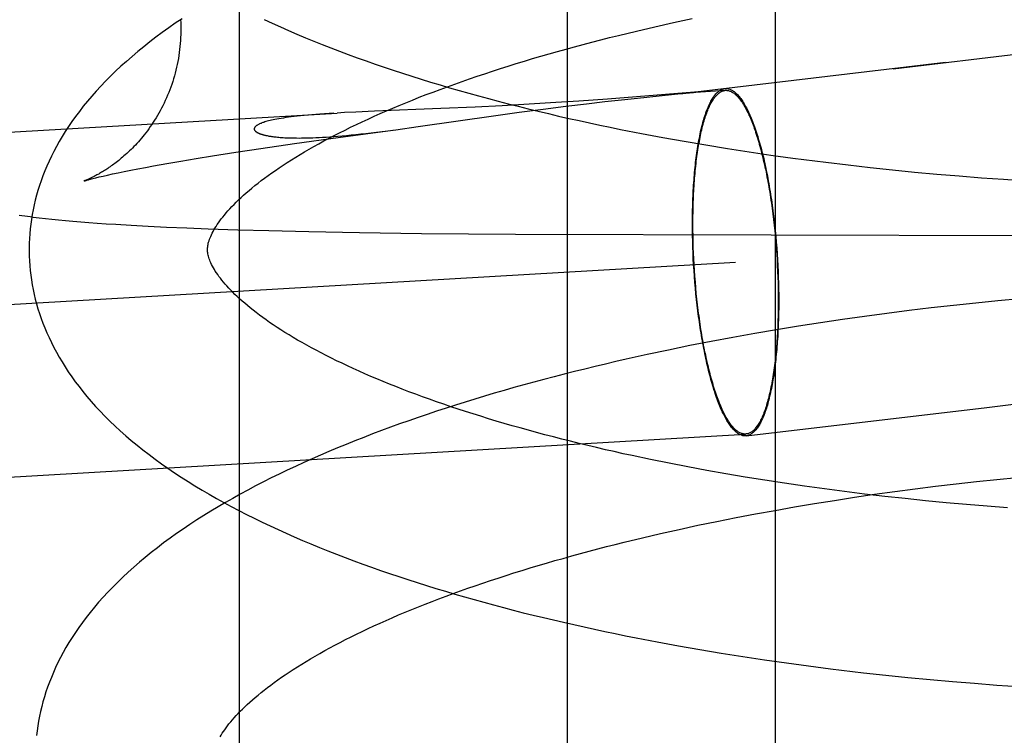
# Model space of a CAD drawing. Header units: inches. Extents: x 0 to 243, y 0 to 157.
# Tile 92 of 115: x 142.1656 to 142.2759, y 58.7145 to 58.7947. Entities that reach past the tile are written whole.
import ezdxf

# ---------------------------------------------------------------- set-up
doc = ezdxf.new("R2010")
doc.units = ezdxf.units.IN
doc.header["$LTSCALE"] = 13.357143
doc.header["$MEASUREMENT"] = 0
doc.linetypes.add('HIDDEN', pattern=[0.2, 0.1, -0.1])
doc.layers.add('DEFAULT_2', color=8, linetype='HIDDEN')

msp = doc.modelspace()

# ---------------------------------------------------------------- linework, layer by layer
at = {"layer": 'DEFAULT_2', "color": 8, "linetype": 'HIDDEN'}
for p, q in [((142.19018, 58.84735), (142.19018, 58.6911)), ((142.22694, 58.84735), (142.22694, 58.6911)), ((142.25024, 58.84735), (142.25024, 58.6911)), ((142.23886, 58.79436), (142.24096, 58.79481)), ((142.23473, 58.79342), (142.23678, 58.7939)), ((142.23678, 58.7939), (142.23886, 58.79436)), ((142.2327, 58.79293), (142.23473, 58.79342)), ((142.26347, 58.78919), (142.3011, 58.79364)), ((142.26936, 58.78989), (142.24131, 58.78656)), ((142.24122, 58.78656), (142.23147, 58.78579)), ((142.23342, 58.78576), (142.23589, 58.78602)), ((142.23589, 58.78602), (142.23899, 58.78633)), ((142.24112, 58.78654), (142.24124, 58.78656)), ((142.24128, 58.78657), (142.24123, 58.78656)), ((142.24124, 58.78656), (142.24129, 58.78656)), ((142.2413, 58.78657), (142.24129, 58.78657)), ((142.2413, 58.78656), (142.24131, 58.78656)), ((142.24131, 58.78657), (142.24469, 58.78677)), ((142.24131, 58.78656), (142.24135, 58.78657)), ((142.21662, 58.7849), (142.21279, 58.78473)), ((142.21964, 58.78505), (142.21662, 58.7849)), ((142.22269, 58.78521), (142.21964, 58.78505)), ((142.22568, 58.78539), (142.22269, 58.78521)), ((142.22424, 58.78467), (142.22678, 58.78499)), ((142.22825, 58.78556), (142.22568, 58.78539)), ((142.22678, 58.78499), (142.22911, 58.78527)), ((142.23147, 58.78579), (142.22825, 58.78556)), ((142.22911, 58.78527), (142.23118, 58.78551)), ((142.23118, 58.78551), (142.23342, 58.78576)), ((141.7752, 58.75936), (142.20116, 58.78422)), ((142.2008, 58.7842), (142.19973, 58.78413)), ((142.20197, 58.78427), (142.20115, 58.78422)), ((142.20324, 58.78433), (142.20197, 58.78427)), ((142.20533, 58.78443), (142.20324, 58.78433)), ((142.21279, 58.78473), (142.20533, 58.78443)), ((142.21023, 58.7827), (142.21893, 58.78395)), ((142.21893, 58.78395), (142.22157, 58.78432)), ((142.22157, 58.78432), (142.22424, 58.78467)), ((142.20774, 58.78236), (142.21023, 58.7827)), ((142.20127, 58.78148), (142.2074, 58.78232)), ((142.20556, 58.78208), (142.20682, 58.78224)), ((142.20682, 58.78224), (142.20774, 58.78236)), ((142.23529, 58.78193), (142.23767, 58.78149)), ((142.19262, 58.78025), (142.19639, 58.7808)), ((142.19639, 58.7808), (142.20127, 58.78148)), ((142.23767, 58.78149), (142.24007, 58.78106)), ((142.24007, 58.78106), (142.24248, 58.78065)), ((142.24248, 58.78065), (142.2449, 58.78025)), ((142.18536, 58.77912), (142.18719, 58.77941)), ((142.18719, 58.77941), (142.18981, 58.77982)), ((142.18981, 58.77982), (142.19262, 58.78025)), ((142.2449, 58.78025), (142.24734, 58.77988)), ((142.24734, 58.77988), (142.24979, 58.77952)), ((142.24979, 58.77952), (142.25225, 58.77918)), ((142.17967, 58.77813), (142.18058, 58.7783)), ((142.18058, 58.7783), (142.18205, 58.77856)), ((142.18205, 58.77856), (142.18364, 58.77883)), ((142.18364, 58.77883), (142.18536, 58.77912)), ((142.25595, 58.7787), (142.25843, 58.7784)), ((142.25843, 58.7784), (142.26091, 58.77812)), ((142.17448, 58.77706), (142.17492, 58.77716)), ((142.17492, 58.77716), (142.17543, 58.77727)), ((142.17543, 58.77727), (142.17598, 58.7774)), ((142.17598, 58.7774), (142.1766, 58.77753)), ((142.1766, 58.77753), (142.17728, 58.77767)), ((142.17728, 58.77767), (142.17802, 58.77781)), ((142.17802, 58.77781), (142.17881, 58.77797)), ((142.17881, 58.77797), (142.17967, 58.77813)), ((142.26091, 58.77812), (142.2634, 58.77786)), ((142.2634, 58.77786), (142.26589, 58.77761)), ((142.26589, 58.77761), (142.26839, 58.77738)), ((142.26839, 58.77738), (142.27088, 58.77717)), ((142.27088, 58.77717), (142.27337, 58.77697)), ((142.17377, 58.77688), (142.17409, 58.77696)), ((142.17409, 58.77696), (142.17448, 58.77706)), ((142.27337, 58.77697), (142.27586, 58.7768)), ((142.27586, 58.7768), (142.27834, 58.77664)), ((142.25, 58.77291), (142.25008, 58.77228)), ((142.25004, 58.77296), (142.25012, 58.77233)), ((142.16776, 58.77249), (142.16845, 58.77241)), ((142.16845, 58.77241), (142.16918, 58.77233)), ((142.16918, 58.77233), (142.16993, 58.77226)), ((142.16993, 58.77226), (142.17072, 58.77218)), ((142.17072, 58.77218), (142.17154, 58.77211)), ((142.17154, 58.77211), (142.17241, 58.77203)), ((142.17241, 58.77203), (142.17332, 58.77196)), ((142.17332, 58.77196), (142.17427, 58.77189)), ((142.17427, 58.77189), (142.17527, 58.77182)), ((142.17527, 58.77182), (142.17634, 58.77175)), ((142.17634, 58.77175), (142.17806, 58.77165)), ((142.17806, 58.77165), (142.17996, 58.77155)), ((142.24099, 58.77115), (142.24098, 58.7718)), ((142.24104, 58.77111), (142.24103, 58.77175)), ((142.25008, 58.77228), (142.25015, 58.77165)), ((142.25012, 58.77233), (142.25019, 58.77169)), ((142.25015, 58.77165), (142.25021, 58.77101)), ((142.25019, 58.77169), (142.25026, 58.77105)), ((142.17996, 58.77155), (142.18204, 58.77145)), ((142.18204, 58.77145), (142.1843, 58.77136)), ((142.1843, 58.77136), (142.1867, 58.77126)), ((142.1867, 58.77126), (142.19004, 58.77115)), ((142.19004, 58.77115), (142.19349, 58.77106)), ((142.19349, 58.77106), (142.198, 58.77095)), ((142.198, 58.77095), (142.20367, 58.77084)), ((142.20367, 58.77084), (142.21063, 58.77074)), ((142.21063, 58.77074), (142.22114, 58.77063)), ((142.22114, 58.77063), (142.31383, 58.7704)), ((142.241, 58.77051), (142.24099, 58.77115)), ((142.24101, 58.76985), (142.241, 58.77051)), ((142.24105, 58.77047), (142.24104, 58.77111)), ((142.25021, 58.77101), (142.25028, 58.77037)), ((142.25026, 58.77105), (142.25032, 58.7704)), ((142.24103, 58.7692), (142.24101, 58.76985)), ((142.24106, 58.76983), (142.24105, 58.77047)), ((142.24108, 58.76918), (142.24106, 58.76983)), ((142.25028, 58.77037), (142.25033, 58.76972)), ((142.25032, 58.7704), (142.25038, 58.76975)), ((142.25033, 58.76972), (142.25038, 58.76907)), ((142.25038, 58.76975), (142.25043, 58.76909)), ((142.24105, 58.76854), (142.24103, 58.7692)), ((142.24108, 58.76789), (142.24105, 58.76854)), ((142.2411, 58.76853), (142.24108, 58.76918)), ((142.24113, 58.76788), (142.2411, 58.76853)), ((142.25038, 58.76907), (142.25043, 58.76842)), ((142.25043, 58.76909), (142.25048, 58.76843)), ((142.25043, 58.76842), (142.25047, 58.76777)), ((142.25048, 58.76843), (142.25052, 58.76778)), ((141.70794, 58.73611), (142.24582, 58.7675)), ((142.24112, 58.76723), (142.24108, 58.76789)), ((142.24116, 58.76657), (142.24112, 58.76723)), ((142.24117, 58.76723), (142.24113, 58.76788)), ((142.24121, 58.76658), (142.24117, 58.76723)), ((142.25047, 58.76777), (142.2505, 58.76712)), ((142.25052, 58.76778), (142.25055, 58.76712)), ((142.24121, 58.76592), (142.24116, 58.76657)), ((142.24126, 58.76593), (142.24121, 58.76658)), ((142.2505, 58.76712), (142.25053, 58.76647)), ((142.25053, 58.76647), (142.25056, 58.76582)), ((142.25055, 58.76712), (142.25058, 58.76646)), ((142.25058, 58.76646), (142.25061, 58.76581)), ((142.24126, 58.76526), (142.24121, 58.76592)), ((142.24131, 58.76528), (142.24126, 58.76593)), ((142.24132, 58.76461), (142.24126, 58.76526)), ((142.24136, 58.76464), (142.24131, 58.76528)), ((142.25056, 58.76582), (142.25058, 58.76518)), ((142.25058, 58.76518), (142.25059, 58.76453)), ((142.25061, 58.76581), (142.25063, 58.76515)), ((142.25063, 58.76515), (142.25064, 58.7645)), ((142.24138, 58.76396), (142.24132, 58.76461)), ((142.24142, 58.764), (142.24136, 58.76464)), ((142.24144, 58.76332), (142.24138, 58.76396)), ((142.24149, 58.76336), (142.24142, 58.764)), ((142.25059, 58.76453), (142.2506, 58.76389)), ((142.2506, 58.76389), (142.2506, 58.76325)), ((142.25064, 58.7645), (142.25065, 58.76385)), ((142.25065, 58.76385), (142.25065, 58.76321)), ((142.24152, 58.76268), (142.24144, 58.76332)), ((142.24156, 58.76273), (142.24149, 58.76336)), ((142.27274, 58.76293), (142.27025, 58.76266)), ((142.27523, 58.76317), (142.27274, 58.76293)), ((142.27772, 58.7634), (142.27523, 58.76317)), ((142.24159, 58.76204), (142.24152, 58.76268)), ((142.24164, 58.7621), (142.24156, 58.76273)), ((142.26277, 58.76177), (142.26028, 58.76143)), ((142.26526, 58.76208), (142.26277, 58.76177)), ((142.26775, 58.76238), (142.26526, 58.76208)), ((142.27025, 58.76266), (142.26775, 58.76238)), ((142.25533, 58.76071), (142.25286, 58.76033)), ((142.2578, 58.76108), (142.25533, 58.76071)), ((142.26028, 58.76143), (142.2578, 58.76108)), ((142.24796, 58.75951), (142.24552, 58.75907)), ((142.2504, 58.75993), (142.24796, 58.75951)), ((142.25286, 58.76033), (142.2504, 58.75993)), ((142.2431, 58.75862), (142.24069, 58.75815)), ((142.24552, 58.75907), (142.2431, 58.75862)), ((142.2383, 58.75766), (142.23592, 58.75715)), ((142.24069, 58.75815), (142.2383, 58.75766)), ((142.23592, 58.75715), (142.23356, 58.75663)), ((141.70907, 58.71685), (142.24694, 58.74824)), ((142.23837, 58.74497), (142.23629, 58.74539)), ((142.24047, 58.74456), (142.23837, 58.74497)), ((142.24259, 58.74417), (142.24047, 58.74456)), ((142.24474, 58.74379), (142.24259, 58.74417)), ((142.24691, 58.74342), (142.24474, 58.74379)), ((142.2491, 58.74307), (142.24691, 58.74342)), ((142.25131, 58.74273), (142.2491, 58.74307)), ((142.27053, 58.74266), (142.27282, 58.74291)), ((142.27282, 58.74291), (142.27511, 58.74315)), ((142.27511, 58.74315), (142.2774, 58.74338)), ((142.25353, 58.74241), (142.25131, 58.74273)), ((142.25577, 58.7421), (142.25353, 58.74241)), ((142.25802, 58.7418), (142.25577, 58.7421)), ((142.26028, 58.74152), (142.25802, 58.7418)), ((142.26141, 58.74149), (142.26368, 58.7418)), ((142.26368, 58.7418), (142.26596, 58.7421)), ((142.26596, 58.7421), (142.26824, 58.74239)), ((142.26824, 58.74239), (142.27053, 58.74266)), ((142.25466, 58.74045), (142.2569, 58.74081)), ((142.2569, 58.74081), (142.25915, 58.74116)), ((142.25915, 58.74116), (142.26141, 58.74149)), ((142.26256, 58.74126), (142.26028, 58.74152)), ((142.26484, 58.74101), (142.26256, 58.74126)), ((142.26712, 58.74077), (142.26484, 58.74101)), ((142.26942, 58.74055), (142.26712, 58.74077)), ((142.24805, 58.73929), (142.25024, 58.73969)), ((142.25024, 58.73969), (142.25244, 58.74008)), ((142.25244, 58.74008), (142.25466, 58.74045)), ((142.27171, 58.74035), (142.26942, 58.74055)), ((142.27401, 58.74016), (142.27171, 58.74035)), ((142.2763, 58.73998), (142.27401, 58.74016)), ((142.24373, 58.73845), (142.24588, 58.73888)), ((142.24588, 58.73888), (142.24805, 58.73929)), ((142.23742, 58.73709), (142.2395, 58.73755)), ((142.2395, 58.73755), (142.2416, 58.73801)), ((142.2416, 58.73801), (142.24373, 58.73845)), ((142.23334, 58.73612), (142.23537, 58.73661)), ((142.23537, 58.73661), (142.23742, 58.73709)), ((142.23703, 58.72495), (142.23941, 58.72451)), ((142.23941, 58.72451), (142.24181, 58.72409)), ((142.24181, 58.72409), (142.24422, 58.72369)), ((142.24422, 58.72369), (142.24664, 58.7233)), ((142.24664, 58.7233), (142.24908, 58.72293)), ((142.24908, 58.72293), (142.25153, 58.72258)), ((142.25153, 58.72258), (142.25399, 58.72225)), ((142.25399, 58.72225), (142.25646, 58.72193)), ((142.26017, 58.72149), (142.26265, 58.72122)), ((142.26265, 58.72122), (142.26514, 58.72096)), ((142.26514, 58.72096), (142.26763, 58.72072)), ((142.26763, 58.72072), (142.27012, 58.7205)), ((142.27012, 58.7205), (142.27261, 58.7203)), ((142.27261, 58.7203), (142.27509, 58.72011)), ((142.27509, 58.72011), (142.27758, 58.71994))]:
    msp.add_line(p, q, dxfattribs=at)
for points in [[(142.18377, 58.79478), (142.18301, 58.79428), (142.18228, 58.79376), (142.18155, 58.79324), (142.18084, 58.79272), (142.18015, 58.79219), (142.17947, 58.79165), (142.1788, 58.79111), (142.17816, 58.79057), (142.17753, 58.79002), (142.17692, 58.78947), (142.17632, 58.78891), (142.17575, 58.78835), (142.17519, 58.78779), (142.17466, 58.78723), (142.17414, 58.78667), (142.17364, 58.78611), (142.17316, 58.78554), (142.1727, 58.78498), (142.17226, 58.78441), (142.17183, 58.78385), (142.17143, 58.78328), (142.17105, 58.78272), (142.17068, 58.78216), (142.17033, 58.7816), (142.17, 58.78104), (142.16969, 58.78048), (142.1694, 58.77993), (142.16912, 58.77938), (142.16886, 58.77882), (142.16861, 58.77827), (142.16838, 58.77773), (142.16817, 58.77718), (142.16797, 58.77663), (142.16778, 58.77609), (142.16761, 58.77554), (142.16746, 58.775), (142.16732, 58.77446), (142.16719, 58.77392), (142.16707, 58.77338), (142.16697, 58.77284), (142.16688, 58.7723), (142.16681, 58.77176), (142.16675, 58.77123), (142.1667, 58.77069), (142.16666, 58.77015), (142.16664, 58.76962), (142.16663, 58.76908), (142.16663, 58.76864)], [(142.1836, 58.79469), (142.18362, 58.79438), (142.18363, 58.79404), (142.18363, 58.7937), (142.18363, 58.79336), (142.18362, 58.79303), (142.18361, 58.79269), (142.18359, 58.79235), (142.18357, 58.79201), (142.18354, 58.79168), (142.1835, 58.79134), (142.18346, 58.79101), (142.18341, 58.79068), (142.18336, 58.79034), (142.1833, 58.79001), (142.18323, 58.78968), (142.18316, 58.78936), (142.18308, 58.78903), (142.183, 58.78871), (142.18291, 58.78839), (142.18282, 58.78807), (142.18272, 58.78775), (142.18262, 58.78744), (142.18251, 58.78713), (142.18239, 58.78682), (142.18227, 58.78652), (142.18215, 58.78622), (142.18202, 58.78592), (142.18189, 58.78563), (142.18176, 58.78534), (142.18161, 58.78505), (142.18147, 58.78477), (142.18132, 58.78449), (142.18117, 58.78422), (142.18102, 58.78396), (142.18086, 58.7837), (142.1807, 58.78344), (142.18054, 58.78319), (142.18038, 58.78294), (142.18021, 58.7827), (142.18005, 58.78247), (142.17988, 58.78224), (142.17971, 58.78202), (142.17954, 58.7818), (142.17937, 58.78159), (142.17921, 58.78139), (142.17904, 58.7812), (142.17887, 58.781), (142.1787, 58.78082), (142.17854, 58.78064), (142.17837, 58.78047), (142.17821, 58.7803), (142.17805, 58.78014), (142.17789, 58.77998), (142.17773, 58.77983), (142.17757, 58.77968), (142.17741, 58.77954), (142.17726, 58.77941), (142.17711, 58.77927), (142.17696, 58.77915), (142.17681, 58.77903), (142.17667, 58.77891), (142.17652, 58.7788), (142.17638, 58.77869), (142.17624, 58.77858), (142.17611, 58.77848), (142.17597, 58.77838), (142.17584, 58.77829), (142.17571, 58.7782), (142.17558, 58.77811), (142.17546, 58.77802), (142.17534, 58.77794), (142.17521, 58.77786), (142.17509, 58.77779), (142.17498, 58.77771), (142.17486, 58.77764), (142.17475, 58.77758), (142.17464, 58.77751), (142.17453, 58.77745), (142.17443, 58.77739), (142.17432, 58.77733), (142.17422, 58.77728), (142.17412, 58.77722), (142.17403, 58.77717), (142.17393, 58.77712), (142.17384, 58.77708), (142.17375, 58.77703), (142.17367, 58.77699), (142.17358, 58.77695), (142.1735, 58.77691), (142.17342, 58.77687), (142.17335, 58.77684), (142.17328, 58.77681), (142.17321, 58.77678), (142.17314, 58.77675), (142.17308, 58.77673), (142.17303, 58.7767), (142.17298, 58.77668), (142.17293, 58.77666), (142.17289, 58.77665), (142.17285, 58.77663), (142.17282, 58.77662), (142.17279, 58.77661), (142.17277, 58.7766), (142.17276, 58.7766), (142.17275, 58.7766)], [(142.19299, 58.7947), (142.19389, 58.79428), (142.1948, 58.79387), (142.19572, 58.79347), (142.19665, 58.79307), (142.19759, 58.79267), (142.19853, 58.79228), (142.19949, 58.7919), (142.20046, 58.79152), (142.20143, 58.79115), (142.20241, 58.79078), (142.20341, 58.79042), (142.20441, 58.79006), (142.20541, 58.78971), (142.20643, 58.78936), (142.20745, 58.78902), (142.20849, 58.78868), (142.20953, 58.78834), (142.21057, 58.78801), (142.21163, 58.78769), (142.21269, 58.78737), (142.21376, 58.78706), (142.21484, 58.78675), (142.21592, 58.78644), (142.21701, 58.78614), (142.21811, 58.78584), (142.21921, 58.78555), (142.22032, 58.78526), (142.22144, 58.78498), (142.22257, 58.7847), (142.22369, 58.78443), (142.22483, 58.78416), (142.22597, 58.78389), (142.22712, 58.78363), (142.22827, 58.78338), (142.22943, 58.78312), (142.23059, 58.78288), (142.23176, 58.78263), (142.23293, 58.78239), (142.23529, 58.78193)], [(142.18663, 58.76889), (142.18663, 58.769), (142.18663, 58.76911), (142.18665, 58.76923), (142.18666, 58.76936), (142.18669, 58.76949), (142.18671, 58.76962), (142.18675, 58.76976), (142.1868, 58.76991), (142.18685, 58.77007), (142.18691, 58.77023), (142.18698, 58.7704), (142.18706, 58.77057), (142.18715, 58.77075), (142.18724, 58.77094), (142.18735, 58.77113), (142.18746, 58.77132), (142.18758, 58.77151), (142.18771, 58.77172), (142.18785, 58.77192), (142.188, 58.77213), (142.18816, 58.77235), (142.18834, 58.77257), (142.18852, 58.77279), (142.18871, 58.77302), (142.18891, 58.77326), (142.18913, 58.77349), (142.18936, 58.77374), (142.1896, 58.77398), (142.18985, 58.77423), (142.19011, 58.77449), (142.19038, 58.77475), (142.19067, 58.77501), (142.19097, 58.77528), (142.19128, 58.77554), (142.19161, 58.77581), (142.19194, 58.77609), (142.19229, 58.77637), (142.19265, 58.77665), (142.19303, 58.77693), (142.19342, 58.77722), (142.19382, 58.77751), (142.19424, 58.7778), (142.19467, 58.77809), (142.19511, 58.77838), (142.19556, 58.77868), (142.19603, 58.77898), (142.19651, 58.77928), (142.197, 58.77958), (142.19751, 58.77988), (142.19803, 58.78018), (142.19856, 58.78048), (142.19911, 58.78079), (142.19967, 58.7811), (142.20025, 58.7814), (142.20083, 58.78171), (142.20143, 58.78202), (142.20205, 58.78232), (142.20267, 58.78263), (142.20331, 58.78294), (142.20396, 58.78325), (142.20462, 58.78355), (142.2053, 58.78386), (142.20598, 58.78417), (142.20668, 58.78447), (142.2074, 58.78478), (142.20812, 58.78508), (142.20885, 58.78538), (142.2096, 58.78568), (142.21036, 58.78599), (142.21113, 58.78629), (142.21192, 58.78658), (142.21271, 58.78688), (142.21352, 58.78718), (142.21433, 58.78747), (142.21516, 58.78777), (142.216, 58.78806), (142.21684, 58.78835), (142.2177, 58.78863), (142.21857, 58.78892), (142.21945, 58.7892), (142.22034, 58.78948), (142.22124, 58.78976), (142.22214, 58.79004), (142.22306, 58.79032), (142.22399, 58.79059), (142.22492, 58.79086), (142.22586, 58.79113), (142.22682, 58.79139), (142.22778, 58.79165), (142.22875, 58.79191), (142.22972, 58.79217), (142.23071, 58.79243), (142.2317, 58.79268), (142.2327, 58.79293)], [(142.23899, 58.78633), (142.23976, 58.78641), (142.23989, 58.78642), (142.24012, 58.78645)], [(142.24012, 58.78645), (142.24023, 58.78646), (142.24112, 58.78654)], [(142.24098, 58.7718), (142.24099, 58.77244), (142.24099, 58.77275), (142.24099, 58.77307), (142.241, 58.77338), (142.24101, 58.7737), (142.24102, 58.77401), (142.24103, 58.77432), (142.24104, 58.77462), (142.24105, 58.77493), (142.24107, 58.77523), (142.24108, 58.77553), (142.2411, 58.77583), (142.24112, 58.77613), (142.24114, 58.77642), (142.24116, 58.77671), (142.24118, 58.777), (142.2412, 58.77728), (142.24123, 58.77757), (142.24126, 58.77785), (142.24128, 58.77812), (142.24131, 58.7784), (142.24134, 58.77867), (142.24137, 58.77894), (142.24141, 58.7792), (142.24144, 58.77946), (142.24148, 58.77972), (142.24151, 58.77998), (142.24155, 58.78023), (142.24159, 58.78047), (142.24163, 58.78072), (142.24167, 58.78096), (142.24171, 58.78119), (142.24176, 58.78142), (142.2418, 58.78165), (142.24185, 58.78188), (142.2419, 58.7821), (142.24194, 58.78231), (142.24199, 58.78252), (142.24204, 58.78273), (142.2421, 58.78293), (142.24215, 58.78313), (142.2422, 58.78332), (142.24226, 58.78351), (142.24231, 58.7837), (142.24237, 58.78388), (142.24243, 58.78405), (142.24249, 58.78422), (142.24254, 58.78439), (142.24261, 58.78455), (142.24267, 58.78471), (142.24273, 58.78486), (142.24279, 58.78501), (142.24286, 58.78515), (142.24292, 58.78528), (142.24299, 58.78542), (142.24305, 58.78554), (142.24312, 58.78566), (142.24319, 58.78578), (142.24326, 58.78589), (142.24333, 58.786), (142.2434, 58.7861), (142.24347, 58.78619), (142.24354, 58.78628), (142.24361, 58.78636), (142.24369, 58.78644), (142.24376, 58.78652), (142.24383, 58.78658), (142.24391, 58.78665), (142.24398, 58.7867), (142.24406, 58.78676), (142.24414, 58.7868), (142.24421, 58.78684), (142.24429, 58.78688), (142.24437, 58.78691), (142.24445, 58.78693), (142.24452, 58.78695), (142.2446, 58.78696)], [(142.24103, 58.77175), (142.24104, 58.77238), (142.24104, 58.7727), (142.24105, 58.77301), (142.24105, 58.77332), (142.24106, 58.77363), (142.24107, 58.77394), (142.24108, 58.77424), (142.24109, 58.77455), (142.2411, 58.77485), (142.24112, 58.77515), (142.24113, 58.77545), (142.24115, 58.77574), (142.24117, 58.77604), (142.24119, 58.77633), (142.24121, 58.77661), (142.24123, 58.7769), (142.24125, 58.77718), (142.24128, 58.77746), (142.2413, 58.77774), (142.24133, 58.77801), (142.24136, 58.77828), (142.24139, 58.77855), (142.24142, 58.77882), (142.24145, 58.77908), (142.24149, 58.77934), (142.24152, 58.77959), (142.24156, 58.77984), (142.2416, 58.78009), (142.24163, 58.78034), (142.24167, 58.78058), (142.24171, 58.78081), (142.24176, 58.78105), (142.2418, 58.78128), (142.24184, 58.7815), (142.24189, 58.78172), (142.24194, 58.78194), (142.24198, 58.78216), (142.24203, 58.78236), (142.24208, 58.78257), (142.24213, 58.78277), (142.24219, 58.78297), (142.24224, 58.78316), (142.24229, 58.78335), (142.24235, 58.78353), (142.24241, 58.78371), (142.24246, 58.78388), (142.24252, 58.78405), (142.24258, 58.78421), (142.24264, 58.78437), (142.2427, 58.78453), (142.24276, 58.78468), (142.24282, 58.78482), (142.24289, 58.78496), (142.24295, 58.7851), (142.24302, 58.78523), (142.24308, 58.78535), (142.24315, 58.78547), (142.24322, 58.78559), (142.24329, 58.7857), (142.24335, 58.7858), (142.24342, 58.7859), (142.24349, 58.78599), (142.24357, 58.78608), (142.24364, 58.78617), (142.24371, 58.78624), (142.24378, 58.78632), (142.24386, 58.78638), (142.24393, 58.78645), (142.244, 58.7865), (142.24408, 58.78655), (142.24415, 58.7866), (142.24423, 58.78664), (142.24431, 58.78667), (142.24438, 58.7867), (142.24446, 58.78673), (142.24454, 58.78675), (142.24462, 58.78676), (142.24469, 58.78677)], [(142.24461, 58.78696), (142.24468, 58.78697), (142.24476, 58.78697), (142.24484, 58.78697), (142.24492, 58.78696), (142.245, 58.78694), (142.24508, 58.78692), (142.24516, 58.7869), (142.24525, 58.78687), (142.24533, 58.78683), (142.24541, 58.78679), (142.24549, 58.78674), (142.24557, 58.78669), (142.24565, 58.78663), (142.24573, 58.78656), (142.24582, 58.78649), (142.2459, 58.78642), (142.24598, 58.78634), (142.24606, 58.78625), (142.24614, 58.78616), (142.24622, 58.78606), (142.2463, 58.78596), (142.24639, 58.78585), (142.24647, 58.78574), (142.24655, 58.78562), (142.24663, 58.7855), (142.24671, 58.78537), (142.24679, 58.78524), (142.24687, 58.7851), (142.24695, 58.78496), (142.24703, 58.78481), (142.24711, 58.78466), (142.24718, 58.7845), (142.24726, 58.78434), (142.24734, 58.78417), (142.24742, 58.784), (142.24749, 58.78382), (142.24757, 58.78364), (142.24765, 58.78345), (142.24772, 58.78326), (142.2478, 58.78306), (142.24787, 58.78287), (142.24795, 58.78266), (142.24802, 58.78245), (142.24809, 58.78224), (142.24816, 58.78202), (142.24823, 58.7818), (142.2483, 58.78158), (142.24837, 58.78135), (142.24844, 58.78111), (142.24851, 58.78088), (142.24858, 58.78064), (142.24864, 58.78039), (142.24871, 58.78014), (142.24878, 58.77989), (142.24884, 58.77964), (142.2489, 58.77938), (142.24897, 58.77911), (142.24903, 58.77885), (142.24909, 58.77858), (142.24915, 58.77831), (142.24921, 58.77803), (142.24926, 58.77776), (142.24932, 58.77747), (142.24938, 58.77719), (142.24943, 58.7769), (142.24949, 58.77661), (142.24954, 58.77632), (142.24959, 58.77603), (142.24964, 58.77573), (142.24969, 58.77543), (142.24974, 58.77513), (142.24979, 58.77483), (142.24983, 58.77452), (142.24988, 58.77421), (142.24992, 58.7739), (142.24996, 58.77359), (142.25, 58.77328), (142.25004, 58.77296)], [(142.24469, 58.78677), (142.24477, 58.78677), (142.24485, 58.78676), (142.24493, 58.78675), (142.24501, 58.78674), (142.24509, 58.78672), (142.24517, 58.78669), (142.24525, 58.78666), (142.24533, 58.78663), (142.24541, 58.78658), (142.24549, 58.78654), (142.24557, 58.78648), (142.24565, 58.78643), (142.24573, 58.78636), (142.24582, 58.78629), (142.2459, 58.78622), (142.24598, 58.78614), (142.24606, 58.78605), (142.24614, 58.78596), (142.24622, 58.78587), (142.2463, 58.78577), (142.24638, 58.78566), (142.24646, 58.78555), (142.24654, 58.78543), (142.24662, 58.78531), (142.2467, 58.78518), (142.24678, 58.78505), (142.24686, 58.78492), (142.24694, 58.78477), (142.24701, 58.78463), (142.24709, 58.78448), (142.24717, 58.78432), (142.24725, 58.78416), (142.24732, 58.78399), (142.2474, 58.78382), (142.24748, 58.78365), (142.24755, 58.78347), (142.24763, 58.78328), (142.2477, 58.78309), (142.24778, 58.7829), (142.24785, 58.7827), (142.24792, 58.7825), (142.248, 58.7823), (142.24807, 58.78208), (142.24814, 58.78187), (142.24821, 58.78165), (142.24828, 58.78143), (142.24835, 58.7812), (142.24841, 58.78097), (142.24848, 58.78074), (142.24855, 58.7805), (142.24862, 58.78026), (142.24868, 58.78001), (142.24874, 58.77976), (142.24881, 58.77951), (142.24887, 58.77925), (142.24893, 58.77899), (142.24899, 58.77873), (142.24905, 58.77846), (142.24911, 58.77819), (142.24917, 58.77792), (142.24923, 58.77765), (142.24928, 58.77737), (142.24934, 58.77709), (142.24939, 58.7768), (142.24945, 58.77652), (142.2495, 58.77623), (142.24955, 58.77594), (142.2496, 58.77564), (142.24965, 58.77535), (142.2497, 58.77505), (142.24974, 58.77475), (142.24979, 58.77445), (142.24983, 58.77414), (142.24988, 58.77384), (142.24992, 58.77353), (142.24996, 58.77322), (142.25, 58.77291)], [(142.19973, 58.78413), (142.19923, 58.7841), (142.19875, 58.78406), (142.1983, 58.78402), (142.19787, 58.78399), (142.19745, 58.78395), (142.19706, 58.78391), (142.19669, 58.78387), (142.19634, 58.78383), (142.19601, 58.78379), (142.1957, 58.78375), (142.1954, 58.78371), (142.19513, 58.78366), (142.19487, 58.78362), (142.19462, 58.78358), (142.19439, 58.78354), (142.19418, 58.7835), (142.19398, 58.78346), (142.1938, 58.78342), (142.19363, 58.78338), (142.19347, 58.78334), (142.19332, 58.7833), (142.19318, 58.78326), (142.19306, 58.78322), (142.19294, 58.78318), (142.19283, 58.78315), (142.19273, 58.78311), (142.19263, 58.78307), (142.19255, 58.78304), (142.19247, 58.783), (142.1924, 58.78297), (142.19233, 58.78294), (142.19227, 58.78291), (142.19222, 58.78287), (142.19217, 58.78284), (142.19213, 58.78281), (142.19209, 58.78278), (142.19205, 58.78276), (142.19202, 58.78273), (142.19199, 58.7827), (142.19197, 58.78267), (142.19194, 58.78265), (142.19193, 58.78262), (142.19191, 58.7826), (142.1919, 58.78257), (142.19189, 58.78255), (142.19188, 58.78252), (142.19187, 58.7825), (142.19187, 58.78248), (142.19187, 58.78246), (142.19186, 58.78244), (142.19187, 58.78241), (142.19187, 58.78239), (142.19187, 58.78237), (142.19188, 58.78235), (142.19189, 58.78233), (142.1919, 58.78231), (142.19191, 58.78229), (142.19192, 58.78227), (142.19193, 58.78226), (142.19195, 58.78224), (142.19196, 58.78222), (142.19198, 58.7822), (142.192, 58.78218), (142.19202, 58.78217), (142.19204, 58.78215), (142.19207, 58.78213), (142.19209, 58.78211), (142.19211, 58.7821), (142.19214, 58.78208), (142.19217, 58.78206), (142.1922, 58.78204), (142.19223, 58.78203), (142.19226, 58.78201), (142.1923, 58.78199), (142.19234, 58.78198), (142.19237, 58.78196), (142.19241, 58.78194), (142.19246, 58.78192), (142.1925, 58.78191), (142.19255, 58.78189), (142.1926, 58.78187), (142.19265, 58.78186), (142.1927, 58.78184), (142.19276, 58.78182), (142.19282, 58.78181), (142.19288, 58.78179), (142.19294, 58.78177), (142.19301, 58.78176), (142.19308, 58.78174), (142.19316, 58.78172), (142.19324, 58.7817), (142.19332, 58.78169), (142.19341, 58.78167), (142.19351, 58.78165), (142.1936, 58.78164), (142.19371, 58.78162), (142.19381, 58.7816), (142.19393, 58.78159), (142.19405, 58.78157), (142.19418, 58.78156), (142.19431, 58.78154), (142.19446, 58.78153), (142.19461, 58.78151), (142.19476, 58.7815), (142.19493, 58.78149), (142.1951, 58.78148), (142.19529, 58.78146), (142.19548, 58.78145), (142.19568, 58.78145), (142.1959, 58.78144), (142.19612, 58.78143), (142.19636, 58.78143), (142.19661, 58.78143), (142.19688, 58.78142), (142.19716, 58.78143), (142.19745, 58.78143), (142.19776, 58.78144), (142.19808, 58.78144), (142.19842, 58.78146), (142.19877, 58.78147), (142.19914, 58.78149), (142.19952, 58.78151), (142.19993, 58.78153), (142.20034, 58.78156), (142.20078, 58.78159), (142.20124, 58.78163), (142.20171, 58.78167), (142.20221, 58.78172), (142.20272, 58.78177), (142.20325, 58.78182), (142.2038, 58.78188), (142.20437, 58.78194), (142.20556, 58.78208)], [(142.25225, 58.77918), (142.25348, 58.77901), (142.25595, 58.7787)], [(142.17275, 58.7766), (142.17276, 58.7766), (142.17277, 58.7766), (142.17279, 58.77661), (142.17282, 58.77662), (142.17285, 58.77663), (142.1729, 58.77664), (142.17295, 58.77666), (142.17302, 58.77668), (142.17309, 58.7767), (142.17317, 58.77672), (142.17327, 58.77675), (142.17337, 58.77678), (142.17349, 58.77681), (142.17362, 58.77684), (142.17377, 58.77688)], [(142.16552, 58.77279), (142.16582, 58.77275), (142.16613, 58.7727), (142.16676, 58.77262)], [(142.16676, 58.77262), (142.16709, 58.77257), (142.16776, 58.77249)], [(142.16663, 58.76864), (142.16664, 58.76818), (142.16666, 58.76765), (142.1667, 58.76711), (142.16675, 58.76658), (142.16681, 58.76604), (142.16689, 58.76551), (142.16698, 58.76497), (142.16708, 58.76444), (142.16719, 58.7639), (142.16732, 58.76336), (142.16746, 58.76283), (142.16762, 58.76229), (142.16779, 58.76175), (142.16797, 58.76121), (142.16817, 58.76067), (142.16839, 58.76013), (142.16861, 58.75959), (142.16886, 58.75905), (142.16912, 58.7585), (142.16939, 58.75796), (142.16968, 58.75741), (142.16999, 58.75687), (142.17032, 58.75632), (142.17066, 58.75577), (142.17102, 58.75522), (142.1714, 58.75466), (142.1718, 58.75411), (142.17222, 58.75356), (142.17266, 58.753), (142.17311, 58.75245), (142.17359, 58.7519), (142.17408, 58.75134), (142.1746, 58.75079), (142.17513, 58.75024), (142.17568, 58.74969), (142.17626, 58.74914), (142.17685, 58.7486), (142.17746, 58.74806), (142.17808, 58.74752), (142.17873, 58.74699), (142.17939, 58.74646), (142.18007, 58.74594), (142.18076, 58.74542), (142.18147, 58.74491), (142.18219, 58.7444), (142.18293, 58.7439), (142.18368, 58.74341), (142.18444, 58.74292), (142.18522, 58.74244), (142.18601, 58.74196), (142.18681, 58.74149), (142.18763, 58.74102), (142.18845, 58.74057), (142.18929, 58.74011), (142.19014, 58.73967), (142.19099, 58.73923), (142.19186, 58.7388), (142.19274, 58.73837), (142.19363, 58.73795), (142.19453, 58.73753), (142.19544, 58.73712), (142.19635, 58.73671), (142.19728, 58.73631), (142.19822, 58.73592), (142.19916, 58.73553), (142.20012, 58.73515), (142.20108, 58.73477), (142.20205, 58.7344), (142.20303, 58.73403), (142.20402, 58.73366), (142.20502, 58.73331), (142.20603, 58.73295), (142.20704, 58.7326), (142.20806, 58.73226), (142.20909, 58.73192), (142.21013, 58.73159), (142.21117, 58.73126), (142.21223, 58.73094), (142.21329, 58.73062), (142.21435, 58.7303), (142.21543, 58.72999), (142.21651, 58.72969), (142.2176, 58.72938), (142.21869, 58.72909), (142.21979, 58.7288), (142.2209, 58.72851), (142.22202, 58.72822), (142.22314, 58.72795), (142.22427, 58.72767), (142.2254, 58.7274), (142.22654, 58.72714), (142.22768, 58.72688), (142.22883, 58.72662), (142.22999, 58.72637), (142.23115, 58.72612), (142.23231, 58.72588), (142.23348, 58.72564), (142.23466, 58.7254), (142.23703, 58.72495)], [(142.23629, 58.74539), (142.23424, 58.74582), (142.23323, 58.74604), (142.23222, 58.74627), (142.23122, 58.74649), (142.23023, 58.74672), (142.22925, 58.74696), (142.22827, 58.74719), (142.2273, 58.74743), (142.22635, 58.74767), (142.2254, 58.74792), (142.22445, 58.74816), (142.22352, 58.74841), (142.2226, 58.74866), (142.22169, 58.74892), (142.22078, 58.74918), (142.21989, 58.74943), (142.219, 58.7497), (142.21813, 58.74996), (142.21726, 58.75023), (142.21641, 58.75049), (142.21556, 58.75076), (142.21473, 58.75104), (142.21391, 58.75131), (142.2131, 58.75159), (142.21229, 58.75186), (142.2115, 58.75214), (142.21073, 58.75242), (142.20996, 58.75271), (142.20921, 58.75299), (142.20846, 58.75327), (142.20773, 58.75356), (142.20701, 58.75385), (142.20631, 58.75413), (142.20561, 58.75442), (142.20493, 58.75471), (142.20426, 58.755), (142.20361, 58.75529), (142.20296, 58.75558), (142.20233, 58.75587), (142.20171, 58.75617), (142.2011, 58.75646), (142.20051, 58.75675), (142.19993, 58.75704), (142.19936, 58.75733), (142.19881, 58.75763), (142.19827, 58.75792), (142.19774, 58.75821), (142.19723, 58.75849), (142.19673, 58.75878), (142.19624, 58.75907), (142.19576, 58.75935), (142.1953, 58.75964), (142.19486, 58.75992), (142.19442, 58.7602), (142.194, 58.76048), (142.19359, 58.76076), (142.1932, 58.76104), (142.19281, 58.76131), (142.19244, 58.76158), (142.19209, 58.76185), (142.19175, 58.76212), (142.19142, 58.76238), (142.1911, 58.76264), (142.19079, 58.7629), (142.1905, 58.76315), (142.19022, 58.7634), (142.18996, 58.76365), (142.1897, 58.7639), (142.18946, 58.76414), (142.18922, 58.76437), (142.189, 58.76461), (142.18879, 58.76484), (142.18859, 58.76506), (142.18841, 58.76528), (142.18823, 58.7655), (142.18807, 58.76571), (142.18791, 58.76591), (142.18777, 58.76612), (142.18763, 58.76631), (142.1875, 58.76651), (142.18739, 58.7667), (142.18728, 58.76689), (142.18718, 58.76707), (142.18709, 58.76725), (142.187, 58.76742), (142.18693, 58.76758), (142.18687, 58.76774), (142.18681, 58.76789), (142.18677, 58.76804), (142.18673, 58.76818), (142.1867, 58.76831), (142.18667, 58.76843), (142.18665, 58.76855), (142.18664, 58.76867), (142.18663, 58.76878), (142.18663, 58.76889)], [(142.2506, 58.76325), (142.2506, 58.76262), (142.2506, 58.76231), (142.25059, 58.762), (142.25059, 58.76168), (142.25058, 58.76138), (142.25057, 58.76107), (142.25056, 58.76076), (142.25055, 58.76046), (142.25054, 58.76016), (142.25052, 58.75986), (142.25051, 58.75956), (142.25049, 58.75926), (142.25047, 58.75897), (142.25045, 58.75868), (142.25043, 58.75839), (142.25041, 58.75811), (142.25038, 58.75782), (142.25036, 58.75754), (142.25033, 58.75727), (142.25031, 58.75699), (142.25028, 58.75672), (142.25025, 58.75645), (142.25022, 58.75619), (142.25018, 58.75593), (142.25015, 58.75567), (142.25012, 58.75541), (142.25008, 58.75516), (142.25004, 58.75491), (142.25, 58.75467), (142.24996, 58.75443), (142.24992, 58.75419), (142.24988, 58.75396), (142.24984, 58.75373), (142.24979, 58.7535), (142.24975, 58.75328), (142.2497, 58.75306), (142.24965, 58.75285), (142.2496, 58.75264), (142.24955, 58.75244), (142.2495, 58.75224), (142.24945, 58.75204), (142.2494, 58.75185), (142.24934, 58.75166), (142.24929, 58.75148), (142.24923, 58.7513), (142.24918, 58.75113), (142.24912, 58.75096), (142.24906, 58.75079), (142.249, 58.75063), (142.24894, 58.75048), (142.24888, 58.75033), (142.24881, 58.75018), (142.24875, 58.75004), (142.24869, 58.74991), (142.24862, 58.74978), (142.24856, 58.74965), (142.24849, 58.74953), (142.24842, 58.74942), (142.24835, 58.74931), (142.24828, 58.74921), (142.24821, 58.74911), (142.24814, 58.74901), (142.24807, 58.74892), (142.248, 58.74884), (142.24793, 58.74876), (142.24786, 58.74869), (142.24778, 58.74862), (142.24771, 58.74856), (142.24763, 58.7485), (142.24756, 58.74845), (142.24748, 58.74841), (142.24741, 58.74837), (142.24733, 58.74833), (142.24725, 58.7483), (142.24718, 58.74828), (142.2471, 58.74826), (142.24702, 58.74825), (142.24694, 58.74824)], [(142.25065, 58.76321), (142.25065, 58.76257), (142.25065, 58.76225), (142.25064, 58.76194), (142.25064, 58.76162), (142.25063, 58.76131), (142.25062, 58.761), (142.25061, 58.76069), (142.2506, 58.76038), (142.25059, 58.76008), (142.25057, 58.75978), (142.25056, 58.75947), (142.25054, 58.75918), (142.25052, 58.75888), (142.2505, 58.75859), (142.25048, 58.7583), (142.25046, 58.75801), (142.25043, 58.75772), (142.25041, 58.75744), (142.25038, 58.75716), (142.25035, 58.75688), (142.25033, 58.75661), (142.2503, 58.75634), (142.25026, 58.75607), (142.25023, 58.7558), (142.2502, 58.75554), (142.25016, 58.75529), (142.25013, 58.75503), (142.25009, 58.75478), (142.25005, 58.75453), (142.25001, 58.75429), (142.24997, 58.75405), (142.24992, 58.75381), (142.24988, 58.75358), (142.24984, 58.75335), (142.24979, 58.75313), (142.24974, 58.75291), (142.24969, 58.7527), (142.24964, 58.75248), (142.24959, 58.75228), (142.24954, 58.75207), (142.24949, 58.75188), (142.24944, 58.75168), (142.24938, 58.75149), (142.24933, 58.75131), (142.24927, 58.75113), (142.24921, 58.75095), (142.24915, 58.75078), (142.24909, 58.75062), (142.24903, 58.75045), (142.24897, 58.7503), (142.24891, 58.75015), (142.24885, 58.75), (142.24878, 58.74986), (142.24872, 58.74972), (142.24865, 58.74959), (142.24858, 58.74946), (142.24852, 58.74934), (142.24845, 58.74923), (142.24838, 58.74912), (142.24831, 58.74901), (142.24824, 58.74891), (142.24817, 58.74882), (142.2481, 58.74873), (142.24802, 58.74864), (142.24795, 58.74856), (142.24788, 58.74849), (142.2478, 58.74842), (142.24773, 58.74836), (142.24765, 58.7483), (142.24758, 58.74825), (142.2475, 58.7482), (142.24742, 58.74816), (142.24735, 58.74813), (142.24727, 58.7481), (142.24719, 58.74808), (142.24711, 58.74806), (142.24703, 58.74804), (142.24702, 58.74804)], [(142.24702, 58.74804), (142.24696, 58.74804), (142.24688, 58.74803), (142.2468, 58.74804), (142.24672, 58.74805), (142.24664, 58.74806), (142.24655, 58.74808), (142.24647, 58.74811), (142.24639, 58.74814), (142.24631, 58.74818), (142.24623, 58.74822), (142.24615, 58.74827), (142.24607, 58.74832), (142.24599, 58.74838), (142.2459, 58.74844), (142.24582, 58.74851), (142.24574, 58.74859), (142.24566, 58.74867), (142.24558, 58.74876), (142.2455, 58.74885), (142.24541, 58.74894), (142.24533, 58.74905), (142.24525, 58.74915), (142.24517, 58.74927), (142.24509, 58.74938), (142.24501, 58.74951), (142.24493, 58.74963), (142.24485, 58.74977), (142.24477, 58.7499), (142.24469, 58.75005), (142.24461, 58.7502), (142.24453, 58.75035), (142.24445, 58.75051), (142.24437, 58.75067), (142.2443, 58.75084), (142.24422, 58.75101), (142.24414, 58.75119), (142.24407, 58.75137), (142.24399, 58.75156), (142.24392, 58.75175), (142.24384, 58.75194), (142.24377, 58.75214), (142.24369, 58.75235), (142.24362, 58.75255), (142.24355, 58.75277), (142.24348, 58.75298), (142.2434, 58.7532), (142.24333, 58.75343), (142.24326, 58.75366), (142.2432, 58.75389), (142.24313, 58.75413), (142.24306, 58.75437), (142.24299, 58.75461), (142.24293, 58.75486), (142.24286, 58.75512), (142.2428, 58.75537), (142.24273, 58.75563), (142.24267, 58.75589), (142.24261, 58.75616), (142.24255, 58.75643), (142.24249, 58.7567), (142.24243, 58.75697), (142.24237, 58.75725), (142.24232, 58.75753), (142.24226, 58.75782), (142.24221, 58.7581), (142.24215, 58.75839), (142.2421, 58.75868), (142.24205, 58.75898), (142.242, 58.75928), (142.24195, 58.75957), (142.2419, 58.75988), (142.24185, 58.76018), (142.24181, 58.76048), (142.24176, 58.76079), (142.24172, 58.7611), (142.24167, 58.76141), (142.24163, 58.76173), (142.24159, 58.76204)], [(142.24694, 58.74824), (142.24686, 58.74824), (142.24679, 58.74824), (142.24671, 58.74825), (142.24663, 58.74827), (142.24655, 58.74829), (142.24647, 58.74831), (142.24639, 58.74834), (142.24631, 58.74838), (142.24623, 58.74842), (142.24615, 58.74847), (142.24606, 58.74852), (142.24598, 58.74858), (142.2459, 58.74864), (142.24582, 58.74871), (142.24574, 58.74879), (142.24566, 58.74887), (142.24558, 58.74895), (142.2455, 58.74904), (142.24542, 58.74914), (142.24534, 58.74924), (142.24526, 58.74935), (142.24518, 58.74946), (142.2451, 58.74957), (142.24502, 58.74969), (142.24494, 58.74982), (142.24486, 58.74995), (142.24478, 58.75009), (142.2447, 58.75023), (142.24462, 58.75038), (142.24455, 58.75053), (142.24447, 58.75069), (142.24439, 58.75085), (142.24431, 58.75101), (142.24424, 58.75118), (142.24416, 58.75136), (142.24409, 58.75154), (142.24401, 58.75172), (142.24394, 58.75191), (142.24386, 58.7521), (142.24379, 58.7523), (142.24372, 58.7525), (142.24364, 58.75271), (142.24357, 58.75292), (142.2435, 58.75314), (142.24343, 58.75336), (142.24336, 58.75358), (142.24329, 58.7538), (142.24322, 58.75404), (142.24316, 58.75427), (142.24309, 58.75451), (142.24302, 58.75475), (142.24296, 58.755), (142.24289, 58.75525), (142.24283, 58.7555), (142.24277, 58.75575), (142.24271, 58.75601), (142.24264, 58.75628), (142.24258, 58.75654), (142.24253, 58.75681), (142.24247, 58.75708), (142.24241, 58.75736), (142.24235, 58.75764), (142.2423, 58.75792), (142.24224, 58.7582), (142.24219, 58.75849), (142.24214, 58.75878), (142.24209, 58.75907), (142.24204, 58.75936), (142.24199, 58.75966), (142.24194, 58.75996), (142.24189, 58.76026), (142.24185, 58.76056), (142.2418, 58.76086), (142.24176, 58.76117), (142.24172, 58.76148), (142.24168, 58.76179), (142.24164, 58.7621)], [(142.23356, 58.75663), (142.23239, 58.75636), (142.23123, 58.75609), (142.23007, 58.75582), (142.22891, 58.75553), (142.22776, 58.75525), (142.22662, 58.75496), (142.22548, 58.75467), (142.22434, 58.75437), (142.22322, 58.75407), (142.2221, 58.75376), (142.22098, 58.75345), (142.21987, 58.75313), (142.21877, 58.75281), (142.21768, 58.75249), (142.21659, 58.75216), (142.21551, 58.75183), (142.21444, 58.75149), (142.21337, 58.75115), (142.21231, 58.7508), (142.21126, 58.75045), (142.21022, 58.75009), (142.20918, 58.74973), (142.20816, 58.74937), (142.20714, 58.749), (142.20613, 58.74863), (142.20512, 58.74825), (142.20413, 58.74786), (142.20314, 58.74748), (142.20216, 58.74708), (142.20119, 58.74668), (142.20023, 58.74628), (142.19928, 58.74587), (142.19834, 58.74546), (142.19741, 58.74504), (142.19649, 58.74462), (142.19557, 58.74419), (142.19467, 58.74376), (142.19377, 58.74332), (142.19289, 58.74287), (142.19202, 58.74242), (142.19115, 58.74196), (142.1903, 58.7415), (142.18946, 58.74103), (142.18863, 58.74056), (142.18781, 58.74008), (142.187, 58.7396), (142.18621, 58.7391), (142.18542, 58.73861), (142.18465, 58.7381), (142.18389, 58.73759), (142.18315, 58.73708), (142.18242, 58.73656), (142.1817, 58.73603), (142.181, 58.7355), (142.18032, 58.73496), (142.17965, 58.73442), (142.179, 58.73388), (142.17836, 58.73333), (142.17774, 58.73277), (142.17714, 58.73221), (142.17656, 58.73165), (142.176, 58.73109), (142.17545, 58.73052), (142.17493, 58.72996), (142.17442, 58.72939), (142.17394, 58.72882), (142.17347, 58.72825), (142.17303, 58.72769), (142.1726, 58.72712), (142.17219, 58.72655), (142.17181, 58.72599), (142.17144, 58.72542), (142.17109, 58.72486), (142.17075, 58.7243), (142.17044, 58.72374), (142.17014, 58.72318), (142.16986, 58.72263), (142.1696, 58.72207), (142.16935, 58.72152), (142.16912, 58.72097), (142.1689, 58.72042), (142.1687, 58.71987), (142.16851, 58.71933), (142.16834, 58.71878), (142.16818, 58.71824), (142.16804, 58.71769), (142.16791, 58.71715), (142.1678, 58.71661), (142.16769, 58.71607), (142.1676, 58.71553), (142.16753, 58.71499), (142.16747, 58.71445)], [(142.24702, 58.74804), (142.27397, 58.75123), (142.31135, 58.75568)], [(142.18805, 58.7143), (142.18816, 58.7145), (142.18828, 58.7147), (142.18841, 58.7149), (142.18855, 58.7151), (142.1887, 58.71532), (142.18886, 58.71553), (142.18903, 58.71575), (142.18922, 58.71597), (142.18941, 58.7162), (142.18961, 58.71644), (142.18983, 58.71668), (142.19005, 58.71692), (142.19029, 58.71717), (142.19054, 58.71742), (142.1908, 58.71767), (142.19107, 58.71793), (142.19136, 58.71819), (142.19166, 58.71845), (142.19197, 58.71872), (142.19229, 58.71899), (142.19263, 58.71927), (142.19297, 58.71955), (142.19334, 58.71983), (142.19371, 58.72011), (142.1941, 58.7204), (142.1945, 58.72069), (142.19492, 58.72098), (142.19534, 58.72127), (142.19578, 58.72156), (142.19624, 58.72186), (142.1967, 58.72216), (142.19718, 58.72246), (142.19767, 58.72276), (142.19818, 58.72306), (142.1987, 58.72336), (142.19923, 58.72366), (142.19978, 58.72397), (142.20034, 58.72428), (142.20091, 58.72458), (142.2015, 58.72489), (142.2021, 58.7252), (142.20271, 58.7255), (142.20333, 58.72581), (142.20397, 58.72612), (142.20462, 58.72643), (142.20528, 58.72673), (142.20596, 58.72704), (142.20664, 58.72735), (142.20734, 58.72765), (142.20805, 58.72796), (142.20877, 58.72826), (142.20951, 58.72856), (142.21026, 58.72887), (142.21102, 58.72917), (142.21179, 58.72947), (142.21257, 58.72977), (142.21336, 58.73007), (142.21417, 58.73036), (142.21498, 58.73066), (142.21581, 58.73095), (142.21664, 58.73124), (142.21749, 58.73153), (142.21835, 58.73182), (142.21922, 58.7321), (142.22009, 58.73239), (142.22098, 58.73267), (142.22188, 58.73295), (142.22279, 58.73323), (142.2237, 58.7335), (142.22463, 58.73378), (142.22556, 58.73405), (142.22651, 58.73431), (142.22746, 58.73458), (142.22842, 58.73484), (142.22939, 58.7351), (142.23037, 58.73536), (142.23135, 58.73562), (142.23234, 58.73587), (142.23334, 58.73612)], [(142.25646, 58.72193), (142.25769, 58.72178), (142.26017, 58.72149)]]:
    msp.add_lwpolyline(points, dxfattribs=at)

doc.saveas('drawing.dxf')
